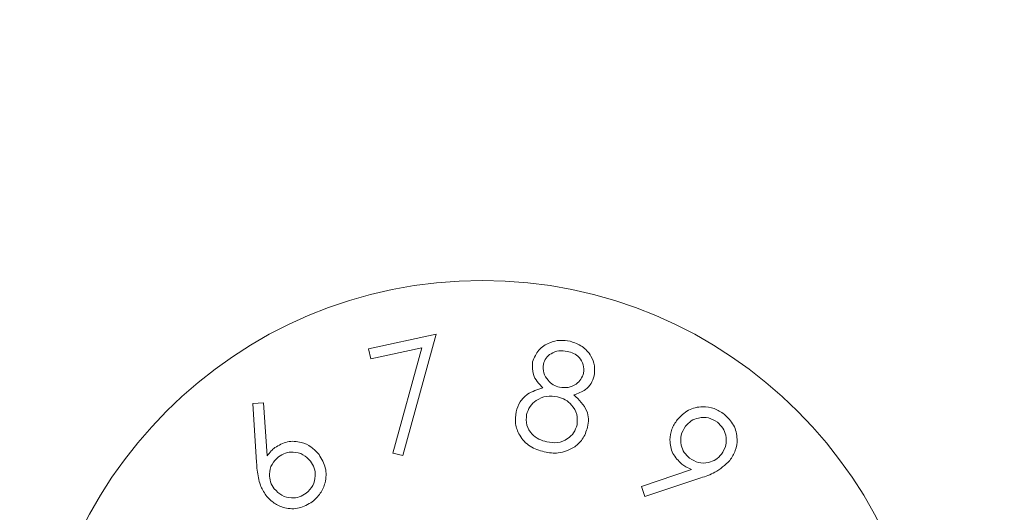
# Model space of a CAD drawing. Header units: millimetres. Extents: x -420 to 420, y -297 to 297.
# Tile 128 of 202: x 110.16 to 120.09, y -13.75 to -8.78. Entities that reach past the tile are written whole.
import ezdxf

# ---------------------------------------------------------------- set-up
doc = ezdxf.new("R2010")
doc.units = ezdxf.units.MM
doc.header["$MEASUREMENT"] = 0
doc.layers.add('layer 1', color=7, linetype='Continuous')

msp = doc.modelspace()

# ---------------------------------------------------------------- linework, layer by layer
at = {"layer": 'layer 1', "lineweight": 9}
for points in [[(104.6641, -9.0943), (104.6641, -9.0943), (114.8233, 17.723), (114.8233, 17.723)], [(114.8233, 17.723), (114.8233, 17.723), (124.9822, -9.0943), (124.9822, -9.0943)], [(114.8233, -35.9116), (114.8233, -35.9116), (104.6641, -9.0943), (104.6641, -9.0943)], [(124.9822, -9.0943), (124.9822, -9.0943), (114.8233, -35.9116), (114.8233, -35.9116)], [(114.099, -36.823), (114.099, -36.823), (104.1295, -10.5057), (104.1295, -10.5057)], [(113.6784, -12.0995), (113.6784, -12.0995), (114.3596, -11.9523), (114.3596, -11.9523)], [(114.3596, -11.9523), (114.3596, -11.9523), (114.023, -13.1771), (114.023, -13.1771)], [(113.7002, -12.2011), (113.7002, -12.2011), (113.6784, -12.0995), (113.6784, -12.0995)], [(114.2148, -12.0897), (114.2148, -12.0897), (113.7002, -12.2011), (113.7002, -12.2011)], [(113.9248, -13.1509), (113.9248, -13.1509), (114.2148, -12.0897), (114.2148, -12.0897)], [(112.513, -12.6529), (112.513, -12.6529), (112.6206, -12.6451), (112.6206, -12.6451)], [(112.5494, -13.2483), (112.5494, -13.2483), (112.513, -12.6529), (112.513, -12.6529)], [(112.6206, -12.6451), (112.6206, -12.6451), (112.657, -13.1803), (112.657, -13.1803)], [(114.023, -13.1771), (114.023, -13.1771), (113.9248, -13.1509), (113.9248, -13.1509)], [(116.4299, -13.4875), (116.4299, -13.4875), (116.9365, -13.3157), (116.9365, -13.3157)], [(117.0291, -13.4021), (117.0291, -13.4021), (116.4651, -13.5881), (116.4651, -13.5881)], [(116.4651, -13.5881), (116.4651, -13.5881), (116.4299, -13.4875), (116.4299, -13.4875)]]:
    msp.add_open_spline(points, degree=3, dxfattribs=at)
for points, knots in [([(119.3233, -15.9112), (119.3233, -13.4257), (117.3085, -11.4111), (114.8233, -11.4111), (114.8233, -11.4111), (112.3378, -11.4111), (110.3232, -13.4257), (110.3232, -15.9112), (110.3232, -15.9112), (110.3232, -18.3964), (112.3378, -20.4113), (114.8231, -20.4113), (114.8231, -20.4113), (117.3085, -20.4113), (119.3233, -18.3964), (119.3233, -15.9112)], [0, 0, 0, 0, 0.2, 0.2, 0.2, 0.2, 0.4, 0.4, 0.4, 0.4, 0.6, 0.6, 0.6, 0.6, 1, 1, 1, 1]), ([(115.3337, -12.2301), (115.3511, -12.1885), (115.3685, -12.1471), (115.3967, -12.1137), (115.3967, -12.1137), (115.4249, -12.0803), (115.4641, -12.0553), (115.5057, -12.0385), (115.5057, -12.0385), (115.5387, -12.0253), (115.5733, -12.0171), (115.6079, -12.0157), (115.6079, -12.0157), (115.6427, -12.0141), (115.6775, -12.0191), (115.7123, -12.0241)], [0, 0, 0, 0, 0.2, 0.2, 0.2, 0.2, 0.4, 0.4, 0.4, 0.4, 0.6, 0.6, 0.6, 0.6, 1, 1, 1, 1]), ([(115.7123, -12.0241), (115.7541, -12.0385), (115.7961, -12.0531), (115.8321, -12.0773), (115.8321, -12.0773), (115.8683, -12.1015), (115.8985, -12.1353), (115.9209, -12.1737), (115.9209, -12.1737), (115.9387, -12.2039), (115.9513, -12.2369), (115.9559, -12.2707), (115.9559, -12.2707), (115.9605, -12.3045), (115.9571, -12.3391), (115.9535, -12.3737)], [0, 0, 0, 0, 0.2, 0.2, 0.2, 0.2, 0.4, 0.4, 0.4, 0.4, 0.6, 0.6, 0.6, 0.6, 1, 1, 1, 1]), ([(115.6837, -12.1261), (115.6551, -12.1221), (115.6267, -12.1179), (115.5987, -12.1211), (115.5987, -12.1211), (115.5707, -12.1243), (115.5433, -12.1345), (115.5187, -12.1497), (115.5187, -12.1497), (115.4993, -12.1615), (115.4815, -12.1763), (115.4689, -12.1945), (115.4689, -12.1945), (115.4565, -12.2125), (115.4489, -12.2339), (115.4415, -12.2553)], [0, 0, 0, 0, 0.2, 0.2, 0.2, 0.2, 0.4, 0.4, 0.4, 0.4, 0.6, 0.6, 0.6, 0.6, 1, 1, 1, 1]), ([(115.8475, -12.3451), (115.8489, -12.3165), (115.8503, -12.2879), (115.8433, -12.2607), (115.8433, -12.2607), (115.8365, -12.2335), (115.8211, -12.2077), (115.8013, -12.1869), (115.8013, -12.1869), (115.7857, -12.1707), (115.7671, -12.1573), (115.7471, -12.1477), (115.7471, -12.1477), (115.7269, -12.1381), (115.7053, -12.1321), (115.6837, -12.1261)], [0, 0, 0, 0, 0.2, 0.2, 0.2, 0.2, 0.4, 0.4, 0.4, 0.4, 0.6, 0.6, 0.6, 0.6, 1, 1, 1, 1]), ([(115.4379, -12.4947), (115.3975, -12.4527), (115.3569, -12.4109), (115.3409, -12.3601), (115.3409, -12.3601), (115.3285, -12.3205), (115.3311, -12.2753), (115.3337, -12.2301)], [0, 0, 0, 0, 0.333333, 0.333333, 0.333333, 0.333333, 1, 1, 1, 1]), ([(115.4415, -12.2553), (115.4401, -12.2847), (115.4385, -12.3143), (115.4461, -12.3419), (115.4461, -12.3419), (115.4535, -12.3695), (115.4699, -12.3951), (115.4893, -12.4175), (115.4893, -12.4175), (115.5047, -12.4353), (115.5217, -12.4511), (115.5413, -12.4623), (115.5413, -12.4623), (115.5609, -12.4737), (115.5831, -12.4807), (115.6051, -12.4877)], [0, 0, 0, 0, 0.2, 0.2, 0.2, 0.2, 0.4, 0.4, 0.4, 0.4, 0.6, 0.6, 0.6, 0.6, 1, 1, 1, 1]), ([(115.6051, -12.4877), (115.6343, -12.4905), (115.6633, -12.4935), (115.6917, -12.4889), (115.6917, -12.4889), (115.7199, -12.4843), (115.7473, -12.4721), (115.7713, -12.4553), (115.7713, -12.4553), (115.7903, -12.4421), (115.8069, -12.4259), (115.8193, -12.4069), (115.8193, -12.4069), (115.8317, -12.3881), (115.8397, -12.3667), (115.8475, -12.3451)], [0, 0, 0, 0, 0.2, 0.2, 0.2, 0.2, 0.4, 0.4, 0.4, 0.4, 0.6, 0.6, 0.6, 0.6, 1, 1, 1, 1]), ([(115.9535, -12.3737), (115.9451, -12.4001), (115.9365, -12.4265), (115.9225, -12.4499), (115.9225, -12.4499), (115.9085, -12.4735), (115.8889, -12.4941), (115.8669, -12.5105), (115.8669, -12.5105), (115.8321, -12.5361), (115.7911, -12.5507), (115.7501, -12.5655)], [0, 0, 0, 0, 0.25, 0.25, 0.25, 0.25, 0.5, 0.5, 0.5, 0.5, 1, 1, 1, 1]), ([(115.1659, -12.7347), (115.1771, -12.7005), (115.1885, -12.6661), (115.2073, -12.6359), (115.2073, -12.6359), (115.2263, -12.6057), (115.2527, -12.5795), (115.2823, -12.5593), (115.2823, -12.5593), (115.3289, -12.5277), (115.3835, -12.5113), (115.4379, -12.4947)], [0, 0, 0, 0, 0.25, 0.25, 0.25, 0.25, 0.5, 0.5, 0.5, 0.5, 1, 1, 1, 1]), ([(115.5849, -12.5845), (115.5475, -12.5795), (115.5101, -12.5747), (115.4737, -12.5801), (115.4737, -12.5801), (115.4373, -12.5855), (115.4021, -12.6011), (115.3707, -12.6221), (115.3707, -12.6221), (115.3461, -12.6387), (115.3237, -12.6587), (115.3075, -12.6827), (115.3075, -12.6827), (115.2915, -12.7067), (115.2819, -12.7347), (115.2723, -12.7627)], [0, 0, 0, 0, 0.2, 0.2, 0.2, 0.2, 0.4, 0.4, 0.4, 0.4, 0.6, 0.6, 0.6, 0.6, 1, 1, 1, 1]), ([(115.7813, -12.8675), (115.7837, -12.8317), (115.7861, -12.7957), (115.7777, -12.7619), (115.7777, -12.7619), (115.7693, -12.7281), (115.7501, -12.6963), (115.7265, -12.6689), (115.7265, -12.6689), (115.7079, -12.6473), (115.6869, -12.6285), (115.6629, -12.6149), (115.6629, -12.6149), (115.6387, -12.6011), (115.6119, -12.5929), (115.5849, -12.5845)], [0, 0, 0, 0, 0.2, 0.2, 0.2, 0.2, 0.4, 0.4, 0.4, 0.4, 0.6, 0.6, 0.6, 0.6, 1, 1, 1, 1]), ([(115.7501, -12.5655), (115.8017, -12.6147), (115.8535, -12.6639), (115.8787, -12.7277), (115.8787, -12.7277), (115.8889, -12.7529), (115.8947, -12.7805), (115.8957, -12.8079), (115.8957, -12.8079), (115.8965, -12.8353), (115.8925, -12.8625), (115.8883, -12.8897)], [0, 0, 0, 0, 0.25, 0.25, 0.25, 0.25, 0.5, 0.5, 0.5, 0.5, 1, 1, 1, 1]), ([(116.7911, -12.8155), (116.8261, -12.7795), (116.8613, -12.7435), (116.9043, -12.7199), (116.9043, -12.7199), (116.9471, -12.6965), (116.9979, -12.6857), (117.0481, -12.6851), (117.0481, -12.6851), (117.0877, -12.6845), (117.1271, -12.6903), (117.1635, -12.7037), (117.1635, -12.7037), (117.1997, -12.7173), (117.2329, -12.7383), (117.2661, -12.7593)], [0, 0, 0, 0, 0.2, 0.2, 0.2, 0.2, 0.4, 0.4, 0.4, 0.4, 0.6, 0.6, 0.6, 0.6, 1, 1, 1, 1]), ([(115.4513, -13.1393), (115.4011, -13.1247), (115.3509, -13.1099), (115.3077, -13.0825), (115.3077, -13.0825), (115.2647, -13.0553), (115.2287, -13.0155), (115.2027, -12.9705), (115.2027, -12.9705), (115.1819, -12.9347), (115.1673, -12.8957), (115.1623, -12.8559), (115.1623, -12.8559), (115.1571, -12.8161), (115.1615, -12.7755), (115.1659, -12.7347)], [0, 0, 0, 0, 0.2, 0.2, 0.2, 0.2, 0.4, 0.4, 0.4, 0.4, 0.6, 0.6, 0.6, 0.6, 1, 1, 1, 1]), ([(115.2723, -12.7627), (115.2695, -12.7989), (115.2669, -12.8349), (115.2753, -12.8689), (115.2753, -12.8689), (115.2837, -12.9031), (115.3033, -12.9351), (115.3283, -12.9613), (115.3283, -12.9613), (115.3479, -12.9819), (115.3709, -12.9987), (115.3959, -13.0111), (115.3959, -13.0111), (115.4211, -13.0233), (115.4483, -13.0311), (115.4753, -13.0391)], [0, 0, 0, 0, 0.2, 0.2, 0.2, 0.2, 0.4, 0.4, 0.4, 0.4, 0.6, 0.6, 0.6, 0.6, 1, 1, 1, 1]), ([(117.1969, -12.8411), (117.1679, -12.8235), (117.1387, -12.8059), (117.1067, -12.7977), (117.1067, -12.7977), (117.0747, -12.7895), (117.0399, -12.7909), (117.0065, -12.7981), (117.0065, -12.7981), (116.9803, -12.8037), (116.9551, -12.8131), (116.9333, -12.8275), (116.9333, -12.8275), (116.9115, -12.8419), (116.8935, -12.8615), (116.8753, -12.8811)], [0, 0, 0, 0, 0.2, 0.2, 0.2, 0.2, 0.4, 0.4, 0.4, 0.4, 0.6, 0.6, 0.6, 0.6, 1, 1, 1, 1]), ([(117.2661, -12.7593), (117.3013, -12.7941), (117.3363, -12.8289), (117.3595, -12.8711), (117.3595, -12.8711), (117.3827, -12.9133), (117.3941, -12.9629), (117.3951, -13.0121), (117.3951, -13.0121), (117.3959, -13.0511), (117.3901, -13.0899), (117.3769, -13.1255), (117.3769, -13.1255), (117.3639, -13.1611), (117.3431, -13.1939), (117.3225, -13.2265)], [0, 0, 0, 0, 0.2, 0.2, 0.2, 0.2, 0.4, 0.4, 0.4, 0.4, 0.6, 0.6, 0.6, 0.6, 1, 1, 1, 1]), ([(115.4753, -13.0391), (115.5119, -13.0445), (115.5485, -13.0501), (115.5845, -13.0455), (115.5845, -13.0455), (115.6201, -13.0411), (115.6549, -13.0265), (115.6857, -13.0061), (115.6857, -13.0061), (115.7099, -12.9899), (115.7317, -12.9699), (115.7471, -12.9463), (115.7471, -12.9463), (115.7627, -12.9225), (115.7719, -12.8951), (115.7813, -12.8675)], [0, 0, 0, 0, 0.2, 0.2, 0.2, 0.2, 0.4, 0.4, 0.4, 0.4, 0.6, 0.6, 0.6, 0.6, 1, 1, 1, 1]), ([(115.8883, -12.8897), (115.8739, -12.9333), (115.8593, -12.9769), (115.8335, -13.0129), (115.8335, -13.0129), (115.8133, -13.0413), (115.7859, -13.0649), (115.7585, -13.0883)], [0, 0, 0, 0, 0.333333, 0.333333, 0.333333, 0.333333, 1, 1, 1, 1]), ([(116.8369, -13.2627), (116.8035, -13.2293), (116.7699, -13.1957), (116.7487, -13.1551), (116.7487, -13.1551), (116.7275, -13.1145), (116.7185, -13.0667), (116.7185, -13.0193), (116.7185, -13.0193), (116.7185, -12.9821), (116.7243, -12.9451), (116.7373, -12.9113), (116.7373, -12.9113), (116.7503, -12.8773), (116.7707, -12.8465), (116.7911, -12.8155)], [0, 0, 0, 0, 0.2, 0.2, 0.2, 0.2, 0.4, 0.4, 0.4, 0.4, 0.6, 0.6, 0.6, 0.6, 1, 1, 1, 1]), ([(116.8753, -12.8811), (116.8577, -12.9101), (116.8401, -12.9393), (116.8319, -12.9713), (116.8319, -12.9713), (116.8237, -13.0033), (116.8251, -13.0383), (116.8325, -13.0715), (116.8325, -13.0715), (116.8381, -13.0977), (116.8477, -13.1229), (116.8621, -13.1447), (116.8621, -13.1447), (116.8765, -13.1663), (116.8961, -13.1845), (116.9155, -13.2027)], [0, 0, 0, 0, 0.2, 0.2, 0.2, 0.2, 0.4, 0.4, 0.4, 0.4, 0.6, 0.6, 0.6, 0.6, 1, 1, 1, 1]), ([(117.2375, -13.1631), (117.2551, -13.1339), (117.2729, -13.1047), (117.2811, -13.0727), (117.2811, -13.0727), (117.2893, -13.0407), (117.2879, -13.0057), (117.2805, -12.9723), (117.2805, -12.9723), (117.2747, -12.9461), (117.2653, -12.9209), (117.2507, -12.8991), (117.2507, -12.8991), (117.2361, -12.8775), (117.2165, -12.8593), (117.1969, -12.8411)], [0, 0, 0, 0, 0.2, 0.2, 0.2, 0.2, 0.4, 0.4, 0.4, 0.4, 0.6, 0.6, 0.6, 0.6, 1, 1, 1, 1]), ([(112.657, -13.1803), (112.6694, -13.1631), (112.682, -13.1459), (112.6966, -13.1305), (112.6966, -13.1305), (112.7082, -13.1185), (112.7208, -13.1077), (112.7336, -13.0969)], [0, 0, 0, 0, 0.333333, 0.333333, 0.333333, 0.333333, 1, 1, 1, 1]), ([(112.7336, -13.0969), (112.7746, -13.0729), (112.8158, -13.0491), (112.8606, -13.0389), (112.8606, -13.0389), (112.9056, -13.0289), (112.9542, -13.0325), (113.0002, -13.0447), (113.0002, -13.0447), (113.0364, -13.0543), (113.0706, -13.0693), (113.1002, -13.0905), (113.1002, -13.0905), (113.1298, -13.1119), (113.1544, -13.1397), (113.1792, -13.1673)], [0, 0, 0, 0, 0.2, 0.2, 0.2, 0.2, 0.4, 0.4, 0.4, 0.4, 0.6, 0.6, 0.6, 0.6, 1, 1, 1, 1]), ([(115.7585, -13.0883), (115.7041, -13.1163), (115.6495, -13.1443), (115.5919, -13.1507), (115.5919, -13.1507), (115.5463, -13.1559), (115.4989, -13.1477), (115.4513, -13.1393)], [0, 0, 0, 0, 0.333333, 0.333333, 0.333333, 0.333333, 1, 1, 1, 1]), ([(112.771, -13.1891), (112.7464, -13.2129), (112.7218, -13.2367), (112.7056, -13.2657), (112.7056, -13.2657), (112.6894, -13.2949), (112.6818, -13.3291), (112.6804, -13.3633), (112.6804, -13.3633), (112.6792, -13.3903), (112.682, -13.4173), (112.6906, -13.4421), (112.6906, -13.4421), (112.6992, -13.4669), (112.7136, -13.4895), (112.728, -13.5123)], [0, 0, 0, 0, 0.2, 0.2, 0.2, 0.2, 0.4, 0.4, 0.4, 0.4, 0.6, 0.6, 0.6, 0.6, 1, 1, 1, 1]), ([(113.094, -13.2335), (113.0702, -13.2087), (113.0464, -13.1841), (113.0174, -13.1679), (113.0174, -13.1679), (112.9884, -13.1517), (112.9542, -13.1439), (112.92, -13.1423), (112.92, -13.1423), (112.893, -13.1411), (112.8662, -13.1437), (112.8412, -13.1521), (112.8412, -13.1521), (112.8164, -13.1605), (112.7938, -13.1749), (112.771, -13.1891)], [0, 0, 0, 0, 0.2, 0.2, 0.2, 0.2, 0.4, 0.4, 0.4, 0.4, 0.6, 0.6, 0.6, 0.6, 1, 1, 1, 1]), ([(113.1792, -13.1673), (113.2052, -13.2107), (113.231, -13.2541), (113.2428, -13.3019), (113.2428, -13.3019), (113.2546, -13.3497), (113.2524, -13.4017), (113.24, -13.4505), (113.24, -13.4505), (113.2302, -13.4891), (113.2142, -13.5259), (113.1916, -13.5575), (113.1916, -13.5575), (113.1692, -13.5893), (113.1402, -13.6161), (113.1112, -13.6429)], [0, 0, 0, 0, 0.2, 0.2, 0.2, 0.2, 0.4, 0.4, 0.4, 0.4, 0.6, 0.6, 0.6, 0.6, 1, 1, 1, 1]), ([(116.9155, -13.2027), (116.9447, -13.2205), (116.9739, -13.2381), (117.0059, -13.2463), (117.0059, -13.2463), (117.0379, -13.2545), (117.0727, -13.2533), (117.1061, -13.2461), (117.1061, -13.2461), (117.1325, -13.2405), (117.1577, -13.2311), (117.1795, -13.2167), (117.1795, -13.2167), (117.2011, -13.2023), (117.2193, -13.1827), (117.2375, -13.1631)], [0, 0, 0, 0, 0.2, 0.2, 0.2, 0.2, 0.4, 0.4, 0.4, 0.4, 0.6, 0.6, 0.6, 0.6, 1, 1, 1, 1]), ([(112.644, -13.5777), (112.6232, -13.5439), (112.6024, -13.5103), (112.5884, -13.4737), (112.5884, -13.4737), (112.5792, -13.4501), (112.5728, -13.4251), (112.5678, -13.4001), (112.5678, -13.4001), (112.5626, -13.3751), (112.5586, -13.3499), (112.5558, -13.3245), (112.5558, -13.3245), (112.553, -13.2991), (112.5512, -13.2737), (112.5494, -13.2483)], [0, 0, 0, 0, 0.2, 0.2, 0.2, 0.2, 0.4, 0.4, 0.4, 0.4, 0.6, 0.6, 0.6, 0.6, 1, 1, 1, 1]), ([(113.0502, -13.5557), (113.0748, -13.5319), (113.0994, -13.5083), (113.1156, -13.4793), (113.1156, -13.4793), (113.1318, -13.4503), (113.1394, -13.4161), (113.141, -13.3819), (113.141, -13.3819), (113.1422, -13.3551), (113.1394, -13.3281), (113.131, -13.3035), (113.131, -13.3035), (113.1226, -13.2787), (113.1082, -13.2561), (113.094, -13.2335)], [0, 0, 0, 0, 0.2, 0.2, 0.2, 0.2, 0.4, 0.4, 0.4, 0.4, 0.6, 0.6, 0.6, 0.6, 1, 1, 1, 1]), ([(116.9365, -13.3157), (116.9167, -13.3079), (116.8969, -13.3003), (116.8785, -13.2899), (116.8785, -13.2899), (116.8641, -13.2819), (116.8505, -13.2723), (116.8369, -13.2627)], [0, 0, 0, 0, 0.333333, 0.333333, 0.333333, 0.333333, 1, 1, 1, 1]), ([(117.3225, -13.2265), (117.2745, -13.2707), (117.2265, -13.3147), (117.1709, -13.3457), (117.1709, -13.3457), (117.1267, -13.3701), (117.0779, -13.3861), (117.0291, -13.4021)], [0, 0, 0, 0, 0.333333, 0.333333, 0.333333, 0.333333, 1, 1, 1, 1]), ([(113.1112, -13.6429), (113.0684, -13.6679), (113.0258, -13.6929), (112.9788, -13.7047), (112.9788, -13.7047), (112.932, -13.7165), (112.881, -13.7151), (112.833, -13.7033), (112.833, -13.7033), (112.795, -13.6941), (112.759, -13.6785), (112.7278, -13.6565), (112.7278, -13.6565), (112.6966, -13.6345), (112.6702, -13.6061), (112.644, -13.5777)], [0, 0, 0, 0, 0.2, 0.2, 0.2, 0.2, 0.4, 0.4, 0.4, 0.4, 0.6, 0.6, 0.6, 0.6, 1, 1, 1, 1]), ([(112.728, -13.5123), (112.7516, -13.5367), (112.7754, -13.5613), (112.8044, -13.5775), (112.8044, -13.5775), (112.8334, -13.5935), (112.8676, -13.6013), (112.9018, -13.6027), (112.9018, -13.6027), (112.9286, -13.6039), (112.9556, -13.6013), (112.9802, -13.5927), (112.9802, -13.5927), (113.005, -13.5843), (113.0276, -13.5699), (113.0502, -13.5557)], [0, 0, 0, 0, 0.2, 0.2, 0.2, 0.2, 0.4, 0.4, 0.4, 0.4, 0.6, 0.6, 0.6, 0.6, 1, 1, 1, 1])]:
    msp.add_open_spline(points, degree=3, knots=knots, dxfattribs=at)

doc.saveas('drawing.dxf')
